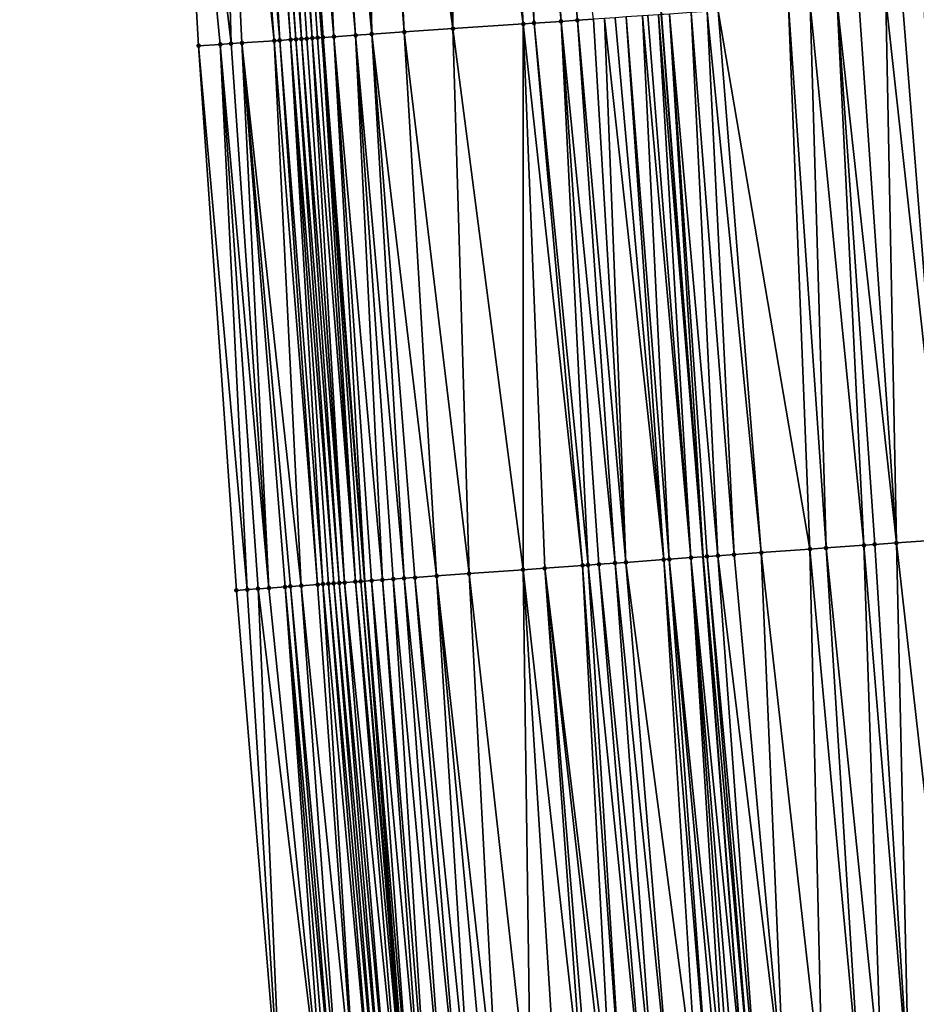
# Model space of a CAD drawing. Header units: feet. Extents: x 2004186 to 2014793, y 836912 to 864902.
# Tile 111 of 256: x 2010492 to 2010525, y 840313 to 840349. Entities that reach past the tile are written whole.
import ezdxf

# ---------------------------------------------------------------- set-up
doc = ezdxf.new("R2010")
doc.units = ezdxf.units.FT
doc.header["$LTSCALE"] = 100
doc.header["$MEASUREMENT"] = 0
for name, color, linetype, lineweight in [('EP_Travel Lane', 5, 'Continuous', 40), ('GPL_Skip Line', 2, 'Continuous', 40), ('Road Shots', 4, 'Continuous', 200), ('Road X-Section', 30, 'Continuous', 13)]:
    doc.layers.add(name, color=color, linetype=linetype, lineweight=lineweight)
doc.layers.add('I-77 SB_MM21-27-Surface-Border', color=7, linetype='Continuous')
doc.layers.add('I-77 SB_MM21-27-Surface-TIN', color=7, linetype='Continuous')

msp = doc.modelspace()

# ---------------------------------------------------------------- linework, layer by layer
at = {"layer": 'EP_Travel Lane'}
msp.add_polyline3d([(2010520.580631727, 840148.960517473, 330.8006276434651), (2010518.723710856, 840168.8715970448, 331.1408981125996), (2010516.885550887, 840188.782045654, 331.4928694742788), (2010515.066247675, 840208.6941621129, 331.8739908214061), (2010513.246823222, 840228.6076257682, 332.2636471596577), (2010511.427394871, 840248.521132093, 332.6451681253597), (2010509.608046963, 840268.4337579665, 333.0351492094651), (2010507.912641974, 840288.3584218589, 333.4113013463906), (2010506.343398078, 840308.2945219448, 333.799216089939), (2010504.733260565, 840328.7505417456, 334.1629702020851), (2010503.155626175, 840348.7936250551, 334.5633042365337), (2010501.586472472, 840368.7289653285, 334.928000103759), (2010500.115566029, 840388.6719303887, 335.2971188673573), (2010498.744698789, 840408.6215396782, 335.6317146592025), (2010497.373957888, 840428.5697955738, 336.0304169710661), (2010496.003163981, 840448.5188228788, 336.4256112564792), (2010494.63237622, 840468.467760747, 336.7968559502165), (2010493.315483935, 840488.4208000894, 337.180415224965)], dxfattribs=at)
at = {"layer": 'GPL_Skip Line'}
msp.add_polyline3d([(2010532.85972294, 840150.1082134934, 330.6014254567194), (2010530.973929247, 840170.0159909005, 330.96115323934), (2010529.08823971, 840189.9226687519, 331.3112808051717), (2010527.202697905, 840209.82778705, 331.7282210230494), (2010525.316973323, 840229.7348348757, 332.1254886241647), (2010523.492174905, 840249.6479030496, 332.4954103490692), (2010521.841065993, 840269.5770501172, 332.8442621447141), (2010520.303557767, 840289.51656089, 333.2134123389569), (2010518.766071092, 840309.4557921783, 333.6050861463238), (2010517.209103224, 840329.6476695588, 333.9935661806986), (2010515.667649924, 840349.638342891, 334.3623856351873), (2010514.130258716, 840369.5763360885, 334.7117443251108), (2010512.592855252, 840389.5144882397, 335.0864436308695), (2010511.141634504, 840409.4577796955, 335.4749569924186), (2010509.806603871, 840429.4092731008, 335.8438512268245), (2010508.500647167, 840449.3631175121, 336.2124749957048), (2010507.194769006, 840469.3157618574, 336.6134243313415), (2010505.888818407, 840489.2695129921, 336.9922419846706)], dxfattribs=at)
at = {"layer": 'I-77 SB_MM21-27-Surface-Border', "color": 3, "linetype": 'ByBlock', "lineweight": -2}
msp.add_polyline3d([(2010517.527342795, 840148.6753440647, 330.8388022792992), (2010516.667938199, 840168.6794327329, 331.1779523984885), (2010514.414838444, 840188.5507729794, 331.5455972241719), (2010511.763433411, 840208.3853299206, 331.9301221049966), (2010509.709331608, 840228.2767221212, 332.3323748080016), (2010507.456085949, 840248.1496283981, 332.7279914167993), (2010505.402032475, 840268.0405018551, 333.1095503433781), (2010503.547095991, 840287.9501496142, 333.493768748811), (2010501.692177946, 840307.859599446, 333.8782536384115), (2010499.996913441, 840328.4090878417, 334.272741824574), (2010498.602398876, 840348.4860551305, 334.6459910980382), (2010497.460702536, 840368.4505061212, 334.9859638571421), (2010496.119382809, 840388.4026398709, 335.3330640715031), (2010495.775873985, 840408.4209119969, 335.6894250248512), (2010495.432408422, 840428.4385406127, 336.0675645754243), (2010493.292972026, 840448.3357993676, 336.4682485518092), (2010492.749924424, 840468.3404957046, 336.8345758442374), (2010492.007273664, 840488.3325739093, 337.1956620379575)], dxfattribs=at)
at = {"layer": 'I-77 SB_MM21-27-Surface-TIN', "color": 128, "linetype": 'ByBlock', "lineweight": -2}
for points in [[(2010510.032086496, 840369.299221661, 334.7966946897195), (2010509.433448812, 840369.2588118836, 334.8054288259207), (2010510.974261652, 840349.3209331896, 334.4685288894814)], [(2010510.630725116, 840369.3396175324, 334.7886989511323), (2010510.032086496, 840369.299221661, 334.7966946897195), (2010511.97199023, 840349.3882961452, 334.4522926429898)], [(2010510.032086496, 840369.299221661, 334.7966946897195), (2010510.974261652, 840349.3209331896, 334.4685288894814), (2010511.97199023, 840349.3882961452, 334.4522926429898)], [(2010510.630725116, 840369.3396175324, 334.7886989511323), (2010512.570630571, 840349.4286664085, 334.4452341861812), (2010513.169265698, 840349.4691142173, 334.4337960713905)], [(2010510.630725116, 840369.3396175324, 334.7886989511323), (2010511.97199023, 840349.3882961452, 334.4522926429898), (2010512.570630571, 840349.4286664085, 334.4452341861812)], [(2010504.644388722, 840368.9349180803, 334.9079888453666), (2010503.048022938, 840368.8271382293, 334.9323654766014), (2010504.987900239, 840348.9166058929, 334.5743935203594)], [(2010505.243018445, 840368.9754462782, 334.8929666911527), (2010504.644388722, 840368.9349180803, 334.9079888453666), (2010506.185176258, 840348.9974157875, 334.5563588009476)], [(2010504.644388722, 840368.9349180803, 334.9079888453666), (2010504.987900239, 840348.9166058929, 334.5743935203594), (2010506.185176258, 840348.9974157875, 334.5563588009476)], [(2010506.440284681, 840369.0564016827, 334.8682849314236), (2010505.243018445, 840368.9754462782, 334.8929666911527), (2010507.981080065, 840349.11878264, 334.5207214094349)], [(2010505.243018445, 840368.9754462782, 334.8929666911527), (2010506.185176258, 840348.9974157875, 334.5563588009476), (2010507.981080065, 840349.11878264, 334.5207214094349)], [(2010507.837087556, 840369.1509646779, 334.8333819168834), (2010506.440284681, 840369.0564016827, 334.8682849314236), (2010507.981080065, 840349.11878264, 334.5207214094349)], [(2010509.034361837, 840369.2318004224, 334.8150539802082), (2010507.837087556, 840369.1509646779, 334.8333819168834), (2010510.575169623, 840349.2939968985, 334.4745212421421)], [(2010507.837087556, 840369.1509646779, 334.8333819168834), (2010507.981080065, 840349.11878264, 334.5207214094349), (2010510.575169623, 840349.2939968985, 334.4745212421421)], [(2010509.433448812, 840369.2588118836, 334.8054288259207), (2010509.034361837, 840369.2318004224, 334.8150539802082), (2010510.575169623, 840349.2939968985, 334.4745212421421)], [(2010509.433448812, 840369.2588118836, 334.8054288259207), (2010510.575169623, 840349.2939968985, 334.4745212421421), (2010510.974261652, 840349.3209331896, 334.4685288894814)], [(2010499.25662991, 840368.5715224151, 334.9710735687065), (2010497.460702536, 840368.4505061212, 334.9859638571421), (2010499.79968009, 840348.56678774, 334.6323213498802)], [(2010499.855270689, 840368.6118861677, 334.9647832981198), (2010499.25662991, 840368.5715224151, 334.9710735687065), (2010501.396057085, 840348.6744008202, 334.6158119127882)], [(2010499.25662991, 840368.5715224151, 334.9710735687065), (2010500.198777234, 840348.5936479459, 334.6306261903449), (2010501.396057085, 840348.6744008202, 334.6158119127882)], [(2010499.25662991, 840368.5715224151, 334.9710735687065), (2010499.79968009, 840348.56678774, 334.6323213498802), (2010500.198777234, 840348.5936479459, 334.6306261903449)], [(2010500.453916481, 840368.6521753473, 334.9624527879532), (2010499.855270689, 840368.6118861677, 334.9647832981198), (2010501.59560529, 840348.6878363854, 334.6146558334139)], [(2010499.855270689, 840368.6118861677, 334.9647832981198), (2010501.396057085, 840348.6744008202, 334.6158119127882), (2010501.59560529, 840348.6878363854, 334.6146558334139)], [(2010500.653462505, 840368.6656433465, 334.9596437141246), (2010500.453916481, 840368.6521753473, 334.9624527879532), (2010501.994709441, 840348.7145923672, 334.6188471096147)], [(2010500.453916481, 840368.6521753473, 334.9624527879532), (2010501.59560529, 840348.6878363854, 334.6146558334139), (2010501.994709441, 840348.7145923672, 334.6188471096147)], [(2010500.853003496, 840368.6791862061, 334.952859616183), (2010500.653462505, 840368.6656433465, 334.9596437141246), (2010502.194255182, 840348.7280645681, 334.6156218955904)], [(2010500.653462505, 840368.6656433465, 334.9596437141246), (2010501.994709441, 840348.7145923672, 334.6188471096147), (2010502.194255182, 840348.7280645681, 334.6156218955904)], [(2010501.252074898, 840368.7064293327, 334.9309332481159), (2010500.853003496, 840368.6791862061, 334.952859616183), (2010502.39379169, 840348.7416741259, 334.6046389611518)], [(2010500.853003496, 840368.6791862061, 334.952859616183), (2010502.194255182, 840348.7280645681, 334.6156218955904), (2010502.39379169, 840348.7416741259, 334.6046389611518)], [(2010501.451618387, 840368.7199350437, 334.9261217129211), (2010501.252074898, 840368.7064293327, 334.9309332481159), (2010502.79285051, 840348.7691044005, 334.570747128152)], [(2010501.252074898, 840368.7064293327, 334.9309332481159), (2010502.593322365, 840348.7553704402, 334.5887561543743), (2010502.79285051, 840348.7691044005, 334.570747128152)], [(2010501.252074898, 840368.7064293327, 334.9309332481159), (2010502.39379169, 840348.7416741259, 334.6046389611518), (2010502.593322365, 840348.7553704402, 334.5887561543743)], [(2010501.451618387, 840368.7199350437, 334.9261217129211), (2010502.79285051, 840348.7691044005, 334.570747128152), (2010501.586472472, 840368.7289653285, 334.928000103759)], [(2010501.850724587, 840368.7466605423, 334.9316808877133), (2010501.586472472, 840368.7289653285, 334.928000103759), (2010503.155626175, 840348.7936250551, 334.5633042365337)], [(2010502.992390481, 840348.7826624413, 334.5626738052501), (2010503.155626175, 840348.7936250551, 334.5633042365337), (2010501.586472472, 840368.7289653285, 334.928000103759)], [(2010502.992390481, 840348.7826624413, 334.5626738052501), (2010501.586472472, 840368.7289653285, 334.928000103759), (2010502.79285051, 840348.7691044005, 334.570747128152)], [(2010502.648923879, 840368.8003065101, 334.9324465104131), (2010501.850724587, 840368.7466605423, 334.9316808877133), (2010503.591047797, 840348.8227801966, 334.5698766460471)], [(2010501.850724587, 840368.7466605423, 334.9316808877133), (2010503.191940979, 840348.7960638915, 334.5634444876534), (2010503.591047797, 840348.8227801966, 334.5698766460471)], [(2010501.850724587, 840368.7466605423, 334.9316808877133), (2010503.155626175, 840348.7936250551, 334.5633042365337), (2010503.191940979, 840348.7960638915, 334.5634444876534)], [(2010503.048022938, 840368.8271382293, 334.9323654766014), (2010502.648923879, 840368.8003065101, 334.9324465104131), (2010504.389256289, 840348.8762893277, 334.5784191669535)], [(2010502.648923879, 840368.8003065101, 334.9324465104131), (2010503.591047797, 840348.8227801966, 334.5698766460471), (2010504.389256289, 840348.8762893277, 334.5784191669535)], [(2010503.048022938, 840368.8271382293, 334.9323654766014), (2010504.389256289, 840348.8762893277, 334.5784191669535), (2010504.987900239, 840348.9166058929, 334.5743935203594)], [(2010497.460702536, 840368.4505061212, 334.9859638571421), (2010499.400585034, 840348.5398964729, 334.635770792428), (2010499.79968009, 840348.56678774, 334.6323213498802)], [(2010497.460702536, 840368.4505061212, 334.9859638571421), (2010498.602398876, 840348.4860551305, 334.6459910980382), (2010499.400585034, 840348.5398964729, 334.635770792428)], [(2010522.148820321, 840350.0754191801, 334.2855031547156), (2010521.151092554, 840350.0080441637, 334.3024205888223), (2010523.137111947, 840330.0737973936, 333.9209637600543)], [(2010522.947002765, 840350.129315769, 334.272162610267), (2010522.148820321, 840350.0754191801, 334.2855031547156), (2010524.33401381, 840330.1599722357, 333.8991226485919)], [(2010522.148820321, 840350.0754191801, 334.2855031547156), (2010523.536080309, 840330.102507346, 333.9144736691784), (2010524.33401381, 840330.1599722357, 333.8991226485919)], [(2010522.148820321, 840350.0754191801, 334.2855031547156), (2010523.137111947, 840330.0737973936, 333.9209637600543), (2010523.536080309, 840330.102507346, 333.9144736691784)], [(2010523.944734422, 840350.19663291, 334.2585138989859), (2010522.947002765, 840350.129315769, 334.272162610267), (2010524.33401381, 840330.1599722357, 333.8991226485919)], [(2010524.543373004, 840350.2370293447, 334.2499773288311), (2010523.944734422, 840350.19663291, 334.2585138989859), (2010526.129379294, 840330.2890573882, 333.8756950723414)], [(2010523.944734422, 840350.19663291, 334.2585138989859), (2010524.33401381, 840330.1599722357, 333.8991226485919), (2010526.129379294, 840330.2890573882, 333.8756950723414)], [(2010525.341555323, 840350.2909277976, 334.2365315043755), (2010524.543373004, 840350.2370293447, 334.2499773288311), (2010526.129379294, 840330.2890573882, 333.8756950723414)], [(2010516.761067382, 840349.711936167, 334.3575373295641), (2010515.962876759, 840349.65816123, 334.3640071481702), (2010517.751017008, 840329.6865208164, 333.9923595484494)], [(2010517.359705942, 840349.7523329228, 334.3489826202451), (2010516.761067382, 840349.711936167, 334.3575373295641), (2010518.349473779, 840329.7295267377, 333.9857341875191)], [(2010516.761067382, 840349.711936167, 334.3575373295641), (2010517.751017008, 840329.6865208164, 333.9923595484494), (2010518.349473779, 840329.7295267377, 333.9857341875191)], [(2010517.758797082, 840349.7792824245, 334.3422441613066), (2010517.359705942, 840349.7523329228, 334.3489826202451), (2010519.346894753, 840329.8013006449, 333.9695602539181)], [(2010517.359705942, 840349.7523329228, 334.3489826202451), (2010518.349473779, 840329.7295267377, 333.9857341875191), (2010519.346894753, 840329.8013006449, 333.9695602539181)], [(2010520.352901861, 840349.9542702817, 334.308830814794), (2010517.758797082, 840349.7792824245, 334.3422441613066), (2010521.14225853, 840329.9304096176, 333.9448772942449)], [(2010517.758797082, 840349.7792824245, 334.3422441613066), (2010519.346894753, 840329.8013006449, 333.9695602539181), (2010521.14225853, 840329.9304096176, 333.9448772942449)], [(2010521.151092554, 840350.0080441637, 334.3024205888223), (2010520.352901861, 840349.9542702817, 334.308830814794), (2010521.740712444, 840329.9734554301, 333.9361495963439)], [(2010520.352901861, 840349.9542702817, 334.308830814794), (2010521.14225853, 840329.9304096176, 333.9448772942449), (2010521.740712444, 840329.9734554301, 333.9361495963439)], [(2010521.151092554, 840350.0080441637, 334.3024205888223), (2010521.740712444, 840329.9734554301, 333.9361495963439), (2010523.137111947, 840330.0737973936, 333.9209637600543)], [(2010510.974261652, 840349.3209331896, 334.4685288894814), (2010510.575169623, 840349.2939968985, 334.4745212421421), (2010512.763914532, 840329.3276178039, 334.0749935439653)], [(2010511.97199023, 840349.3882961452, 334.4522926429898), (2010510.974261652, 840349.3209331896, 334.4685288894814), (2010512.963400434, 840329.3419487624, 334.0730142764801)], [(2010510.974261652, 840349.3209331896, 334.4685288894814), (2010512.763914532, 840329.3276178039, 334.0749935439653), (2010512.963400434, 840329.3419487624, 334.0730142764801)], [(2010512.570630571, 840349.4286664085, 334.4452341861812), (2010511.97199023, 840349.3882961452, 334.4522926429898), (2010513.960819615, 840329.4137477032, 334.055521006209)], [(2010511.97199023, 840349.3882961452, 334.4522926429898), (2010513.362366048, 840329.3706970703, 334.0645027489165), (2010513.960819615, 840329.4137477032, 334.055521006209)], [(2010511.97199023, 840349.3882961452, 334.4522926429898), (2010512.963400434, 840329.3419487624, 334.0730142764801), (2010513.362366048, 840329.3706970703, 334.0645027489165)], [(2010513.169265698, 840349.4691142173, 334.4337960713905), (2010512.570630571, 840349.4286664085, 334.4452341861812), (2010514.359785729, 840329.4424890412, 334.0473768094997)], [(2010512.570630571, 840349.4286664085, 334.4452341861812), (2010513.960819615, 840329.4137477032, 334.055521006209), (2010514.359785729, 840329.4424890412, 334.0473768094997)], [(2010513.568351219, 840349.4961473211, 334.4223358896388), (2010513.169265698, 840349.4691142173, 334.4337960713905), (2010514.359785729, 840329.4424890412, 334.0473768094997)], [(2010513.967440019, 840349.5231316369, 334.4136311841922), (2010513.568351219, 840349.4961473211, 334.4223358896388), (2010515.756177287, 840329.5429418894, 334.0263471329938)], [(2010513.568351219, 840349.4961473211, 334.4223358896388), (2010514.359785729, 840329.4424890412, 334.0473768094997), (2010515.756177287, 840329.5429418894, 334.0263471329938)], [(2010514.366512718, 840349.5503554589, 334.3913994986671), (2010513.967440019, 840349.5231316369, 334.4136311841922), (2010515.756177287, 840329.5429418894, 334.0263471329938)], [(2010514.965135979, 840349.5909797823, 334.3699920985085), (2010514.366512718, 840349.5503554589, 334.3913994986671), (2010515.955660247, 840329.5573139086, 334.0222038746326)], [(2010514.366512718, 840349.5503554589, 334.3913994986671), (2010515.756177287, 840329.5429418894, 334.0263471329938), (2010515.955660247, 840329.5573139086, 334.0222038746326)], [(2010515.164678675, 840349.6044972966, 334.3642076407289), (2010514.965135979, 840349.5909797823, 334.3699920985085), (2010516.753579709, 840329.6149747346, 333.9965266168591)], [(2010514.965135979, 840349.5909797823, 334.3699920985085), (2010515.955660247, 840329.5573139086, 334.0222038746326), (2010516.753579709, 840329.6149747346, 333.9965266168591)], [(2010515.563774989, 840349.6313698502, 334.3618151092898), (2010515.164678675, 840349.6044972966, 334.3642076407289), (2010516.753579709, 840329.6149747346, 333.9965266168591)], [(2010515.563774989, 840349.6313698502, 334.3618151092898), (2010517.209103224, 840329.6476695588, 333.9935661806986), (2010515.667649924, 840349.638342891, 334.3623856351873)], [(2010515.563774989, 840349.6313698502, 334.3618151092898), (2010516.753579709, 840329.6149747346, 333.9965266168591), (2010517.209103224, 840329.6476695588, 333.9935661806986)], [(2010515.962876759, 840349.65816123, 334.3640071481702), (2010515.667649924, 840349.638342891, 334.3623856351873), (2010517.209103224, 840329.6476695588, 333.9935661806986)], [(2010515.962876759, 840349.65816123, 334.3640071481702), (2010517.209103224, 840329.6476695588, 333.9935661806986), (2010517.352040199, 840329.6579287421, 333.9926372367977)], [(2010515.962876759, 840349.65816123, 334.3640071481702), (2010517.352040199, 840329.6579287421, 333.9926372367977), (2010517.751017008, 840329.6865208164, 333.9923595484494)], [(2010506.185176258, 840348.9974157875, 334.5563588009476), (2010504.987900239, 840348.9166058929, 334.5743935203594), (2010507.377849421, 840328.9399249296, 334.1683290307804)], [(2010507.981080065, 840349.11878264, 334.5207214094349), (2010506.185176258, 840348.9974157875, 334.5563588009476), (2010508.5747531, 840329.0260744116, 334.1478244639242)], [(2010506.185176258, 840348.9974157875, 334.5563588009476), (2010507.377849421, 840328.9399249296, 334.1683290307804), (2010508.5747531, 840329.0260744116, 334.1478244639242)], [(2010510.575169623, 840349.2939968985, 334.4745212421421), (2010507.981080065, 840349.11878264, 334.5207214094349), (2010510.569588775, 840329.1697098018, 334.1108611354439)], [(2010507.981080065, 840349.11878264, 334.5207214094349), (2010508.5747531, 840329.0260744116, 334.1478244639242), (2010510.569588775, 840329.1697098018, 334.1108611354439)], [(2010510.575169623, 840349.2939968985, 334.4745212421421), (2010510.569588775, 840329.1697098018, 334.1108611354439), (2010511.367522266, 840329.2271748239, 334.0955031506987)], [(2010510.575169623, 840349.2939968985, 334.4745212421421), (2010511.367522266, 840329.2271748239, 334.0955031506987), (2010512.763914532, 840329.3276178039, 334.0749935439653)], [(2010500.198777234, 840348.5936479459, 334.6306261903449), (2010499.79968009, 840348.56678774, 334.6323213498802), (2010501.193819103, 840328.4952096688, 334.2536947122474)], [(2010501.396057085, 840348.6744008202, 334.6158119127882), (2010500.198777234, 840348.5936479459, 334.6306261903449), (2010502.390718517, 840328.5814186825, 334.2300526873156)], [(2010500.198777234, 840348.5936479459, 334.6306261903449), (2010501.991764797, 840328.5525043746, 334.2473127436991), (2010502.390718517, 840328.5814186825, 334.2300526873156)], [(2010500.198777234, 840348.5936479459, 334.6306261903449), (2010501.792279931, 840328.5381589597, 334.2500538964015), (2010501.991764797, 840328.5525043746, 334.2473127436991)], [(2010500.198777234, 840348.5936479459, 334.6306261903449), (2010501.193819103, 840328.4952096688, 334.2536947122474), (2010501.792279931, 840328.5381589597, 334.2500538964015)], [(2010501.59560529, 840348.6878363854, 334.6146558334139), (2010501.396057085, 840348.6744008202, 334.6158119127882), (2010502.989176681, 840328.6244051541, 334.2244523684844)], [(2010501.396057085, 840348.6744008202, 334.6158119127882), (2010502.390718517, 840328.5814186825, 334.2300526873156), (2010502.989176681, 840328.6244051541, 334.2244523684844)], [(2010501.994709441, 840348.7145923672, 334.6188471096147), (2010501.59560529, 840348.6878363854, 334.6146558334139), (2010503.188665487, 840328.638695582, 334.2246091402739)], [(2010501.59560529, 840348.6878363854, 334.6146558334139), (2010502.989176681, 840328.6244051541, 334.2244523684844), (2010503.188665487, 840328.638695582, 334.2246091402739)], [(2010502.194255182, 840348.7280645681, 334.6156218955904), (2010501.994709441, 840348.7145923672, 334.6188471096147), (2010503.587647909, 840328.6672093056, 334.2284607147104)], [(2010501.994709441, 840348.7145923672, 334.6188471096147), (2010503.388158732, 840328.6529240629, 334.2280306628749), (2010503.587647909, 840328.6672093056, 334.2284607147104)], [(2010501.994709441, 840348.7145923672, 334.6188471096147), (2010503.188665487, 840328.638695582, 334.2246091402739), (2010503.388158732, 840328.6529240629, 334.2280306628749)], [(2010502.39379169, 840348.7416741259, 334.6046389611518), (2010502.194255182, 840348.7280645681, 334.6156218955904), (2010503.787127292, 840328.6816312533, 334.2216861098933)], [(2010502.194255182, 840348.7280645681, 334.6156218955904), (2010503.587647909, 840328.6672093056, 334.2284607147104), (2010503.787127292, 840328.6816312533, 334.2216861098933)], [(2010502.593322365, 840348.7553704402, 334.5887561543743), (2010502.39379169, 840348.7416741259, 334.6046389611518), (2010503.986598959, 840328.6961608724, 334.2092370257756)], [(2010502.39379169, 840348.7416741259, 334.6046389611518), (2010503.787127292, 840328.6816312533, 334.2216861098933), (2010503.986598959, 840328.6961608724, 334.2092370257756)], [(2010502.79285051, 840348.7691044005, 334.570747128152), (2010502.593322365, 840348.7553704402, 334.5887561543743), (2010503.986598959, 840328.6961608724, 334.2092370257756)], [(2010502.992390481, 840348.7826624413, 334.5626738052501), (2010502.79285051, 840348.7691044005, 334.570747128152), (2010504.385527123, 840328.7254318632, 334.1731790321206)], [(2010502.79285051, 840348.7691044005, 334.570747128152), (2010503.986598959, 840328.6961608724, 334.2092370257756), (2010504.385527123, 840328.7254318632, 334.1731790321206)], [(2010502.992390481, 840348.7826624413, 334.5626738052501), (2010504.385527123, 840328.7254318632, 334.1731790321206), (2010503.155626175, 840348.7936250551, 334.5633042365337)], [(2010503.191940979, 840348.7960638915, 334.5634444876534), (2010503.155626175, 840348.7936250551, 334.5633042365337), (2010504.733260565, 840328.7505417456, 334.1629702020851)], [(2010504.585000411, 840328.7399388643, 334.161921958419), (2010504.733260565, 840328.7505417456, 334.1629702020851), (2010503.155626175, 840348.7936250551, 334.5633042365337)], [(2010504.585000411, 840328.7399388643, 334.161921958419), (2010503.155626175, 840348.7936250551, 334.5633042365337), (2010504.385527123, 840328.7254318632, 334.1731790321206)], [(2010503.591047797, 840348.8227801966, 334.5698766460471), (2010503.191940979, 840348.7960638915, 334.5634444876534), (2010504.733260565, 840328.7505417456, 334.1629702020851)], [(2010504.389256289, 840348.8762893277, 334.5784191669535), (2010503.591047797, 840348.8227801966, 334.5698766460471), (2010505.382965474, 840328.7969632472, 334.1697865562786)], [(2010503.591047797, 840348.8227801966, 334.5698766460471), (2010504.733260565, 840328.7505417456, 334.1629702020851), (2010504.983981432, 840328.768472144, 334.1647428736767)], [(2010503.591047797, 840348.8227801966, 334.5698766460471), (2010504.983981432, 840328.768472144, 334.1647428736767), (2010505.382965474, 840328.7969632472, 334.1697865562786)], [(2010504.987900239, 840348.9166058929, 334.5743935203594), (2010504.389256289, 840348.8762893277, 334.5784191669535), (2010506.180942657, 840328.8538184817, 334.1865656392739)], [(2010504.389256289, 840348.8762893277, 334.5784191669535), (2010505.78195677, 840328.825353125, 334.1801650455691), (2010506.180942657, 840328.8538184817, 334.1865656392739)], [(2010504.389256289, 840348.8762893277, 334.5784191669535), (2010505.382965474, 840328.7969632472, 334.1697865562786), (2010505.78195677, 840328.825353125, 334.1801650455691)], [(2010504.987900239, 840348.9166058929, 334.5743935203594), (2010506.579916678, 840328.8824494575, 334.1842377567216), (2010507.377849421, 840328.9399249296, 334.1683290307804)], [(2010504.987900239, 840348.9166058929, 334.5743935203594), (2010506.180942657, 840328.8538184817, 334.1865656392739), (2010506.579916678, 840328.8824494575, 334.1842377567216)], [(2010499.400585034, 840348.5398964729, 334.635770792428), (2010498.602398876, 840348.4860551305, 334.6459910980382), (2010500.395881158, 840328.4378068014, 334.2657770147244)], [(2010498.602398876, 840348.4860551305, 334.6459910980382), (2010499.996913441, 840328.4090878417, 334.272741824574), (2010500.395881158, 840328.4378068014, 334.2657770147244)], [(2010499.79968009, 840348.56678774, 334.6323213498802), (2010499.400585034, 840348.5398964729, 334.635770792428), (2010501.193819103, 840328.4952096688, 334.2536947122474)], [(2010499.400585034, 840348.5398964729, 334.635770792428), (2010500.794852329, 840328.4664775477, 334.2613531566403), (2010501.193819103, 840328.4952096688, 334.2536947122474)], [(2010499.400585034, 840348.5398964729, 334.635770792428), (2010500.395881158, 840328.4378068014, 334.2657770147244), (2010500.794852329, 840328.4664775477, 334.2613531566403)], [(2010523.137111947, 840330.0737973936, 333.9209637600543), (2010521.740712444, 840329.9734554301, 333.9361495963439), (2010523.795834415, 840309.9256136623, 333.5445210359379)], [(2010523.536080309, 840330.102507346, 333.9144736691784), (2010523.137111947, 840330.0737973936, 333.9209637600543), (2010524.791496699, 840310.0186550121, 333.5306167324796)], [(2010523.137111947, 840330.0737973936, 333.9209637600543), (2010523.795834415, 840309.9256136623, 333.5445210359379), (2010524.791496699, 840310.0186550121, 333.5306167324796)], [(2010524.33401381, 840330.1599722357, 333.8991226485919), (2010523.536080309, 840330.102507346, 333.9144736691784), (2010524.791496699, 840310.0186550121, 333.5306167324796)], [(2010526.129379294, 840330.2890573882, 333.8756950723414), (2010524.33401381, 840330.1599722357, 333.8991226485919), (2010526.583681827, 840310.1862043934, 333.5018044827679)], [(2010524.33401381, 840330.1599722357, 333.8991226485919), (2010524.791496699, 840310.0186550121, 333.5306167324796), (2010526.583681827, 840310.1862043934, 333.5018044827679)], [(2010518.349473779, 840329.7295267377, 333.9857341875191), (2010517.751017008, 840329.6865208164, 333.9923595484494), (2010520.211458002, 840309.5905809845, 333.5988087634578)], [(2010519.346894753, 840329.8013006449, 333.9695602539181), (2010518.349473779, 840329.7295267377, 333.9857341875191), (2010520.211458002, 840309.5905809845, 333.5988087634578)], [(2010521.14225853, 840329.9304096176, 333.9448772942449), (2010519.346894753, 840329.8013006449, 333.9695602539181), (2010521.605373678, 840309.7209625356, 333.5730987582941)], [(2010519.346894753, 840329.8013006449, 333.9695602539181), (2010520.211458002, 840309.5905809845, 333.5988087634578), (2010521.605373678, 840309.7209625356, 333.5730987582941)], [(2010521.740712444, 840329.9734554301, 333.9361495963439), (2010521.14225853, 840329.9304096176, 333.9448772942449), (2010522.99930342, 840309.8511931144, 333.5550117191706)], [(2010521.14225853, 840329.9304096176, 333.9448772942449), (2010521.605373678, 840309.7209625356, 333.5730987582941), (2010522.99930342, 840309.8511931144, 333.5550117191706)], [(2010521.740712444, 840329.9734554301, 333.9361495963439), (2010522.99930342, 840309.8511931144, 333.5550117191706), (2010523.795834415, 840309.9256136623, 333.5445210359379)], [(2010512.963400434, 840329.3419487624, 334.0730142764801), (2010512.763914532, 840329.3276178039, 334.0749935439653), (2010514.237484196, 840309.0323339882, 333.6821789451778)], [(2010513.362366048, 840329.3706970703, 334.0645027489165), (2010512.963400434, 840329.3419487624, 334.0730142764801), (2010515.034016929, 840309.1067358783, 333.6726303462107)], [(2010512.963400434, 840329.3419487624, 334.0730142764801), (2010514.237484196, 840309.0323339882, 333.6821789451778), (2010515.034016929, 840309.1067358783, 333.6726303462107)], [(2010513.960819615, 840329.4137477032, 334.055521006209), (2010513.362366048, 840329.3706970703, 334.0645027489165), (2010515.432277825, 840309.1439955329, 333.6648916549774)], [(2010513.362366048, 840329.3706970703, 334.0645027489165), (2010515.034016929, 840309.1067358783, 333.6726303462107), (2010515.432277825, 840309.1439955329, 333.6648916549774)], [(2010514.359785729, 840329.4424890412, 334.0473768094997), (2010513.960819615, 840329.4137477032, 334.055521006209), (2010516.029677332, 840309.199797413, 333.6577068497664)], [(2010513.960819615, 840329.4137477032, 334.055521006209), (2010515.432277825, 840309.1439955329, 333.6648916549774), (2010516.029677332, 840309.199797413, 333.6577068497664)], [(2010515.756177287, 840329.5429418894, 334.0263471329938), (2010514.359785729, 840329.4424890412, 334.0473768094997), (2010517.025336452, 840309.2928727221, 333.6420878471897)], [(2010514.359785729, 840329.4424890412, 334.0473768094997), (2010516.029677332, 840309.199797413, 333.6577068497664), (2010517.025336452, 840309.2928727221, 333.6420878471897)], [(2010515.955660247, 840329.5573139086, 334.0222038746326), (2010515.756177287, 840329.5429418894, 334.0263471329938), (2010517.42360383, 840309.3300628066, 333.637861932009)], [(2010515.756177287, 840329.5429418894, 334.0263471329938), (2010517.025336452, 840309.2928727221, 333.6420878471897), (2010517.42360383, 840309.3300628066, 333.637861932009)], [(2010516.753579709, 840329.6149747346, 333.9965266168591), (2010515.955660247, 840329.5573139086, 334.0222038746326), (2010518.020987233, 840309.3860375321, 333.6219497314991)], [(2010515.955660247, 840329.5573139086, 334.0222038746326), (2010517.821862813, 840309.3673430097, 333.6290856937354), (2010518.020987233, 840309.3860375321, 333.6219497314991)], [(2010515.955660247, 840329.5573139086, 334.0222038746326), (2010517.42360383, 840309.3300628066, 333.637861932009), (2010517.821862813, 840309.3673430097, 333.6290856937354)], [(2010516.753579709, 840329.6149747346, 333.9965266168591), (2010518.766071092, 840309.4557921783, 333.6050861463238), (2010517.209103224, 840329.6476695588, 333.9935661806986)], [(2010516.753579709, 840329.6149747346, 333.9965266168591), (2010518.41923179, 840309.4234725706, 333.605355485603), (2010518.766071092, 840309.4557921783, 333.6050861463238)], [(2010516.753579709, 840329.6149747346, 333.9965266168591), (2010518.220104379, 840309.4048101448, 333.6108708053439), (2010518.41923179, 840309.4234725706, 333.605355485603)], [(2010516.753579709, 840329.6149747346, 333.9965266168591), (2010518.020987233, 840309.3860375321, 333.6219497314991), (2010518.220104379, 840309.4048101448, 333.6108708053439)], [(2010517.352040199, 840329.6579287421, 333.9926372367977), (2010517.209103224, 840329.6476695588, 333.9935661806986), (2010519.016643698, 840309.479141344, 333.6048915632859)], [(2010519.016643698, 840309.479141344, 333.6048915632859), (2010517.209103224, 840329.6476695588, 333.9935661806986), (2010518.766071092, 840309.4557921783, 333.6050861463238)], [(2010517.751017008, 840329.6865208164, 333.9923595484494), (2010517.352040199, 840329.6579287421, 333.9926372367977), (2010519.215783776, 840309.4976678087, 333.6062412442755)], [(2010517.352040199, 840329.6579287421, 333.9926372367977), (2010519.016643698, 840309.479141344, 333.6048915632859), (2010519.215783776, 840309.4976678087, 333.6062412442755)], [(2010517.751017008, 840329.6865208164, 333.9923595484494), (2010519.215783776, 840309.4976678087, 333.6062412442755), (2010520.211458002, 840309.5905809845, 333.5988087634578)], [(2010508.5747531, 840329.0260744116, 334.1478244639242), (2010507.377849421, 840328.9399249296, 334.1683290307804), (2010509.657466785, 840308.604031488, 333.7619071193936)], [(2010510.569588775, 840329.1697098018, 334.1108611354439), (2010508.5747531, 840329.0260744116, 334.1478244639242), (2010510.852256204, 840308.7157382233, 333.7423380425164)], [(2010508.5747531, 840329.0260744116, 334.1478244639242), (2010509.657466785, 840308.604031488, 333.7619071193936), (2010510.852256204, 840308.7157382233, 333.7423380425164)], [(2010511.367522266, 840329.2271748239, 334.0955031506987), (2010510.569588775, 840329.1697098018, 334.1108611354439), (2010512.843557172, 840308.9020742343, 333.7017391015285)], [(2010510.569588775, 840329.1697098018, 334.1108611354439), (2010511.847908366, 840308.8088882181, 333.7229479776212), (2010512.843557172, 840308.9020742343, 333.7017391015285)], [(2010510.569588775, 840329.1697098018, 334.1108611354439), (2010510.852256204, 840308.7157382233, 333.7423380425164), (2010511.847908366, 840308.8088882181, 333.7229479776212)], [(2010512.763914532, 840329.3276178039, 334.0749935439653), (2010511.367522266, 840329.2271748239, 334.0955031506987), (2010513.839211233, 840308.9952038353, 333.6833787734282)], [(2010511.367522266, 840329.2271748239, 334.0955031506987), (2010513.640081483, 840308.9765665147, 333.6876264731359), (2010513.839211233, 840308.9952038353, 333.6833787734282)], [(2010511.367522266, 840329.2271748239, 334.0955031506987), (2010513.042683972, 840308.9207432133, 333.6958928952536), (2010513.640081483, 840308.9765665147, 333.6876264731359)], [(2010511.367522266, 840329.2271748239, 334.0955031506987), (2010512.843557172, 840308.9020742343, 333.7017391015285), (2010513.042683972, 840308.9207432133, 333.6958928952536)], [(2010512.763914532, 840329.3276178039, 334.0749935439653), (2010513.839211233, 840308.9952038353, 333.6833787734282), (2010514.237484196, 840309.0323339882, 333.6821789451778)], [(2010502.989176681, 840328.6244051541, 334.2244523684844), (2010502.390718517, 840328.5814186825, 334.2300526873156), (2010504.480038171, 840308.1200526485, 333.8424812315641)], [(2010503.188665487, 840328.638695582, 334.2246091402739), (2010502.989176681, 840328.6244051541, 334.2244523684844), (2010504.480038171, 840308.1200526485, 333.8424812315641)], [(2010503.388158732, 840328.6529240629, 334.2280306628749), (2010503.188665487, 840328.638695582, 334.2246091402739), (2010505.077454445, 840308.175674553, 333.8443838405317)], [(2010503.188665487, 840328.638695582, 334.2246091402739), (2010504.480038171, 840308.1200526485, 333.8424812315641), (2010505.077454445, 840308.175674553, 333.8443838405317)], [(2010503.587647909, 840328.6672093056, 334.2284607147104), (2010503.388158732, 840328.6529240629, 334.2280306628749), (2010505.276587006, 840308.1942817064, 333.8416593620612)], [(2010503.388158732, 840328.6529240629, 334.2280306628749), (2010505.077454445, 840308.175674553, 333.8443838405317), (2010505.276587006, 840308.1942817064, 333.8416593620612)], [(2010503.787127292, 840328.6816312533, 334.2216861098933), (2010503.587647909, 840328.6672093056, 334.2284607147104), (2010505.475712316, 840308.2129666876, 333.8350051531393)], [(2010503.587647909, 840328.6672093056, 334.2284607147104), (2010505.276587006, 840308.1942817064, 333.8416593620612), (2010505.475712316, 840308.2129666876, 333.8350051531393)], [(2010503.986598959, 840328.6961608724, 334.2092370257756), (2010503.787127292, 840328.6816312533, 334.2216861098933), (2010505.674829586, 840308.2317379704, 333.8239933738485)], [(2010503.787127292, 840328.6816312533, 334.2216861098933), (2010505.475712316, 840308.2129666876, 333.8350051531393), (2010505.674829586, 840308.2317379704, 333.8239933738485)], [(2010504.385527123, 840328.7254318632, 334.1731790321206), (2010503.986598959, 840328.6961608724, 334.2092370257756), (2010506.073056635, 840308.2693609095, 333.7979115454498)], [(2010503.986598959, 840328.6961608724, 334.2092370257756), (2010505.674829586, 840308.2317379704, 333.8239933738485), (2010506.073056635, 840308.2693609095, 333.7979115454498)], [(2010504.585000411, 840328.7399388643, 334.161921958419), (2010504.385527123, 840328.7254318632, 334.1731790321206), (2010506.272194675, 840308.2879092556, 333.7981563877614)], [(2010504.385527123, 840328.7254318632, 334.1731790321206), (2010506.073056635, 840308.2693609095, 333.7979115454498), (2010506.272194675, 840308.2879092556, 333.7981563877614)], [(2010504.585000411, 840328.7399388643, 334.161921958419), (2010506.343398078, 840308.2945219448, 333.799216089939), (2010504.733260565, 840328.7505417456, 334.1629702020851)], [(2010504.585000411, 840328.7399388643, 334.161921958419), (2010506.272194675, 840308.2879092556, 333.7981563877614), (2010506.343398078, 840308.2945219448, 333.799216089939)], [(2010504.983981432, 840328.768472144, 334.1647428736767), (2010504.733260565, 840328.7505417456, 334.1629702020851), (2010506.471337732, 840308.306403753, 333.8011201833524)], [(2010506.471337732, 840308.306403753, 333.8011201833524), (2010504.733260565, 840328.7505417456, 334.1629702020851), (2010506.343398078, 840308.2945219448, 333.799216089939)], [(2010505.382965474, 840328.7969632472, 334.1697865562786), (2010504.983981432, 840328.768472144, 334.1647428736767), (2010506.86959935, 840308.3436556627, 333.7937725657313)], [(2010504.983981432, 840328.768472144, 334.1647428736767), (2010506.471337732, 840308.306403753, 333.8011201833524), (2010506.86959935, 840308.3436556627, 333.7937725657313)], [(2010505.78195677, 840328.825353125, 334.1801650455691), (2010505.382965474, 840328.7969632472, 334.1697865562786), (2010507.06873373, 840308.3622432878, 333.7920341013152)], [(2010505.382965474, 840328.7969632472, 334.1697865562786), (2010506.86959935, 840308.3436556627, 333.7937725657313), (2010507.06873373, 840308.3622432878, 333.7920341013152)], [(2010506.180942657, 840328.8538184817, 334.1865656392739), (2010505.78195677, 840328.825353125, 334.1801650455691), (2010507.666153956, 840308.4178227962, 333.7960774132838)], [(2010505.78195677, 840328.825353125, 334.1801650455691), (2010507.06873373, 840308.3622432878, 333.7920341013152), (2010507.666153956, 840308.4178227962, 333.7960774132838)], [(2010506.579916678, 840328.8824494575, 334.1842377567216), (2010506.180942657, 840328.8538184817, 334.1865656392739), (2010508.263553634, 840308.4736228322, 333.7889857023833)], [(2010506.180942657, 840328.8538184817, 334.1865656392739), (2010507.666153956, 840308.4178227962, 333.7960774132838), (2010508.263553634, 840308.4736228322, 333.7889857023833)], [(2010507.377849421, 840328.9399249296, 334.1683290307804), (2010506.579916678, 840328.8824494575, 334.1842377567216), (2010508.661814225, 840308.5108857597, 333.7810817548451)], [(2010506.579916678, 840328.8824494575, 334.1842377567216), (2010508.263553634, 840308.4736228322, 333.7889857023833), (2010508.661814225, 840308.5108857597, 333.7810817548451)], [(2010507.377849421, 840328.9399249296, 334.1683290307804), (2010509.259208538, 840308.5667433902, 333.7710819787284), (2010509.657466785, 840308.604031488, 333.7619071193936)], [(2010507.377849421, 840328.9399249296, 334.1683290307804), (2010508.661814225, 840308.5108857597, 333.7810817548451), (2010509.259208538, 840308.5667433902, 333.7710819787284)], [(2010500.395881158, 840328.4378068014, 334.2657770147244), (2010499.996913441, 840328.4090878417, 334.272741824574), (2010501.692177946, 840307.859599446, 333.8782536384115)], [(2010500.794852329, 840328.4664775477, 334.2613531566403), (2010500.395881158, 840328.4378068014, 334.2657770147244), (2010501.692177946, 840307.859599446, 333.8782536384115)], [(2010501.193819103, 840328.4952096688, 334.2536947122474), (2010500.794852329, 840328.4664775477, 334.2613531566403), (2010503.285241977, 840308.0084186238, 333.8583789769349)], [(2010500.794852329, 840328.4664775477, 334.2613531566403), (2010501.692177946, 840307.859599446, 333.8782536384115), (2010503.285241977, 840308.0084186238, 333.8583789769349)], [(2010501.792279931, 840328.5381589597, 334.2500538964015), (2010501.193819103, 840328.4952096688, 334.2536947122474), (2010503.285241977, 840308.0084186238, 333.8583789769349)], [(2010501.991764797, 840328.5525043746, 334.2473127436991), (2010501.792279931, 840328.5381589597, 334.2500538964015), (2010503.683509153, 840308.0456108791, 333.8540434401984)], [(2010501.792279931, 840328.5381589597, 334.2500538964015), (2010503.484377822, 840308.0269905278, 333.8574343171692), (2010503.683509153, 840308.0456108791, 333.8540434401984)], [(2010501.792279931, 840328.5381589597, 334.2500538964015), (2010503.285241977, 840308.0084186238, 333.8583789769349), (2010503.484377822, 840308.0269905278, 333.8574343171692)], [(2010502.390718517, 840328.5814186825, 334.2300526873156), (2010501.991764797, 840328.5525043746, 334.2473127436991), (2010503.882634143, 840308.0642992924, 333.8472159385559)], [(2010501.991764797, 840328.5525043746, 334.2473127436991), (2010503.683509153, 840308.0456108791, 333.8540434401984), (2010503.882634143, 840308.0642992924, 333.8472159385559)], [(2010502.390718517, 840328.5814186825, 334.2300526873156), (2010503.882634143, 840308.0642992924, 333.8472159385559), (2010504.480038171, 840308.1200526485, 333.8424812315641)]]:
    msp.add_3dface(points, dxfattribs=at)
at = {"layer": 'Road Shots', "lineweight": 100}
for p in [(2010510.974261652, 840349.3209331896, 334.4685288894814), (2010511.97199023, 840349.3882961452, 334.4522926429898), (2010512.570630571, 840349.4286664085, 334.4452341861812), (2010506.185176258, 840348.9974157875, 334.5563588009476), (2010507.981080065, 840349.11878264, 334.5207214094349), (2010510.575169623, 840349.2939968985, 334.4745212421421), (2010500.198777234, 840348.5936479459, 334.6306261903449), (2010501.396057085, 840348.6744008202, 334.6158119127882), (2010501.59560529, 840348.6878363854, 334.6146558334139), (2010501.994709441, 840348.7145923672, 334.6188471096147), (2010502.194255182, 840348.7280645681, 334.6156218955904), (2010502.39379169, 840348.7416741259, 334.6046389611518), (2010502.593322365, 840348.7553704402, 334.5887561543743), (2010502.79285051, 840348.7691044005, 334.570747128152), (2010502.992390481, 840348.7826624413, 334.5626738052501), (2010503.191940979, 840348.7960638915, 334.5634444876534), (2010503.591047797, 840348.8227801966, 334.5698766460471), (2010504.389256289, 840348.8762893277, 334.5784191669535), (2010504.987900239, 840348.9166058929, 334.5743935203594), (2010498.602398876, 840348.4860551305, 334.6459910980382), (2010499.400585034, 840348.5398964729, 334.635770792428), (2010499.79968009, 840348.56678774, 334.6323213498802), (2010523.137111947, 840330.0737973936, 333.9209637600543), (2010523.536080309, 840330.102507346, 333.9144736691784), (2010524.33401381, 840330.1599722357, 333.8991226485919), (2010518.349473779, 840329.7295267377, 333.9857341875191), (2010519.346894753, 840329.8013006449, 333.9695602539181), (2010521.14225853, 840329.9304096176, 333.9448772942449), (2010521.740712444, 840329.9734554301, 333.9361495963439), (2010512.963400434, 840329.3419487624, 334.0730142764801), (2010513.362366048, 840329.3706970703, 334.0645027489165), (2010513.960819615, 840329.4137477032, 334.055521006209), (2010514.359785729, 840329.4424890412, 334.0473768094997), (2010515.756177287, 840329.5429418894, 334.0263471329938), (2010515.955660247, 840329.5573139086, 334.0222038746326), (2010516.753579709, 840329.6149747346, 333.9965266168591), (2010517.352040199, 840329.6579287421, 333.9926372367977), (2010517.751017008, 840329.6865208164, 333.9923595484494), (2010508.5747531, 840329.0260744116, 334.1478244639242), (2010510.569588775, 840329.1697098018, 334.1108611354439), (2010511.367522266, 840329.2271748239, 334.0955031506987), (2010512.763914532, 840329.3276178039, 334.0749935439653), (2010502.989176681, 840328.6244051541, 334.2244523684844), (2010503.188665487, 840328.638695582, 334.2246091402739), (2010503.388158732, 840328.6529240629, 334.2280306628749), (2010503.587647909, 840328.6672093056, 334.2284607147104), (2010503.787127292, 840328.6816312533, 334.2216861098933), (2010503.986598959, 840328.6961608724, 334.2092370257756), (2010504.385527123, 840328.7254318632, 334.1731790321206), (2010504.585000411, 840328.7399388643, 334.161921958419), (2010504.983981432, 840328.768472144, 334.1647428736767), (2010505.382965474, 840328.7969632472, 334.1697865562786), (2010505.78195677, 840328.825353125, 334.1801650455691), (2010506.180942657, 840328.8538184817, 334.1865656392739), (2010506.579916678, 840328.8824494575, 334.1842377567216), (2010507.377849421, 840328.9399249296, 334.1683290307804), (2010499.996913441, 840328.4090878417, 334.272741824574), (2010500.395881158, 840328.4378068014, 334.2657770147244), (2010500.794852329, 840328.4664775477, 334.2613531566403), (2010501.193819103, 840328.4952096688, 334.2536947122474), (2010501.792279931, 840328.5381589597, 334.2500538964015), (2010501.991764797, 840328.5525043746, 334.2473127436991), (2010502.390718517, 840328.5814186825, 334.2300526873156)]:
    msp.add_point(p, dxfattribs=at)
at = {"layer": 'Road X-Section', "extrusion": (-0.06706492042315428, 0.9975908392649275, 0.01774299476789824), "elevation": 703495.9603200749, "flags": 128}
msp.add_lwpolyline([(-2062337.544231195, -12149.39170110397), (-2062338.344231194, -12149.4019230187), (-2062338.744231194, -12149.40537300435), (-2062339.144231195, -12149.40706843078), (-2062340.344231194, -12149.42188504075), (-2062340.544231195, -12149.42304130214), (-2062340.944231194, -12149.41884936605), (-2062341.144231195, -12149.42207508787), (-2062341.344231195, -12149.4330597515), (-2062341.544231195, -12149.44894505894), (-2062341.744231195, -12149.46695692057), (-2062341.944231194, -12149.47503151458), (-2062342.144231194, -12149.47426071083), (-2062342.544231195, -12149.46782753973), (-2062343.344231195, -12149.45928367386), (-2062343.944231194, -12149.46330995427), (-2062345.144231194, -12149.48134751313), (-2062346.944231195, -12149.51699051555), (-2062349.544231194, -12149.56319795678), (-2062349.944231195, -12149.56919125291), (-2062350.944231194, -12149.58543005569), (-2062351.544231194, -12149.59248962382), (-2062352.144231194, -12149.60392953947), (-2062352.544231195, -12149.61539152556), (-2062352.944231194, -12149.62409760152), (-2062353.344231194, -12149.64633278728), (-2062353.944231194, -12149.66774355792), (-2062354.144231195, -12149.67352892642), (-2062354.544231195, -12149.67592183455), (-2062354.944231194, -12149.67372945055), (-2062355.744231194, -12149.68020028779), (-2062356.344231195, -12149.68875634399), (-2062356.744231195, -12149.69549586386), (-2062359.344231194, -12149.72891447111), (-2062360.144231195, -12149.73532570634), (-2062361.144231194, -12149.75224580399), (-2062361.944231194, -12149.76558844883), (-2062362.944231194, -12149.77923930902), (-2062363.544231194, -12149.78777722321), (-2062364.344231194, -12149.80122516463), (-2062366.344231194, -12149.82508622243), (-2062366.744231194, -12149.83088886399), (-2062368.144231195, -12149.85902649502), (-2062369.744231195, -12149.88548683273), (-2062370.744231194, -12149.89739073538), (-2062371.544231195, -12149.91059782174), (-2062372.344231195, -12149.92583671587), (-2062373.744231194, -12149.94426631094), (-2062374.944231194, -12149.96615148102), (-2062375.944231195, -12149.98283696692), (-2062377.144231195, -12150.00816822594), (-2062377.344231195, -12150.01586542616), (-2062377.744231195, -12150.02578554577), (-2062378.144231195, -12150.04116262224), (-2062378.344231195, -12150.03732603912), (-2062378.544231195, -12150.03069285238), (-2062378.944231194, -12150.03928978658), (-2062379.144231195, -12150.04639733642), (-2062379.544231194, -12150.07229768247), (-2062379.744231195, -12150.08216717), (-2062379.944231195, -12150.08892265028), (-2062380.344231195, -12150.10635194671), (-2062380.544231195, -12150.11115929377), (-2062380.744231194, -12150.11123702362), (-2062380.944231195, -12150.11825386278), (-2062381.544231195, -12150.15177094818), (-2062382.744231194, -12150.2052727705), (-2062384.544231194, -12150.28351869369), (-2062384.744231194, -12150.29060166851), (-2062385.744231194, -12150.3363478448)], dxfattribs=at)
at = {"layer": 'Road X-Section', "extrusion": (-0.0714540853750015, 0.9972625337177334, 0.01901979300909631), "elevation": 694375.9577743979, "flags": 128}
msp.add_lwpolyline([(-2065414.837157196, -12874.94322780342), (-2065415.237157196, -12874.95019387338), (-2065415.637157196, -12874.95461853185), (-2065416.037157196, -12874.96227836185), (-2065416.637157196, -12874.96591983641), (-2065416.837157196, -12874.96866148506), (-2065417.237157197, -12874.98592466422), (-2065417.837157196, -12874.99152599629), (-2065418.037157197, -12874.99136919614), (-2065418.237157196, -12874.9879470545), (-2065418.437157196, -12874.98751692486), (-2065418.637157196, -12874.99429275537), (-2065418.837157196, -12875.00674409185), (-2065419.237157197, -12875.04280860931), (-2065419.437157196, -12875.0540677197), (-2065419.837157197, -12875.05124629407), (-2065420.237157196, -12875.04620169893), (-2065420.637157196, -12875.03582133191), (-2065421.037157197, -12875.02941958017), (-2065421.437157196, -12875.0317478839), (-2065422.237157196, -12875.04765948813), (-2065423.437157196, -12875.06816776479), (-2065425.437157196, -12875.10513778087), (-2065426.237157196, -12875.12049854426), (-2065427.637157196, -12875.14101186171), (-2065427.837157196, -12875.14299148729), (-2065428.237157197, -12875.1515045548), (-2065428.837157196, -12875.16048792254), (-2065429.237157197, -12875.16863359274), (-2065430.637157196, -12875.18966707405), (-2065430.837157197, -12875.19381108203), (-2065431.637157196, -12875.21949298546), (-2065432.237157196, -12875.22338306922), (-2065432.637157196, -12875.22366080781), (-2065433.237157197, -12875.23028736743), (-2065434.237157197, -12875.24646422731), (-2065436.037157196, -12875.27115165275), (-2065436.637157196, -12875.27988092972), (-2065438.037157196, -12875.29506951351), (-2065438.437157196, -12875.30156077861), (-2065439.237157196, -12875.31691457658), (-2065441.037157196, -12875.34034639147), (-2065441.837157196, -12875.35240855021), (-2065442.837157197, -12875.36002579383), (-2065443.237157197, -12875.36638741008), (-2065443.437157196, -12875.37179288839), (-2065443.637157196, -12875.37168706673), (-2065444.037157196, -12875.37717581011), (-2065444.237157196, -12875.38289808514), (-2065446.237157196, -12875.41194763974), (-2065448.437157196, -12875.43958227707), (-2065450.837157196, -12875.48021083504), (-2065452.037157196, -12875.50650417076), (-2065453.037157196, -12875.52429466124), (-2065453.837157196, -12875.53648073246), (-2065454.637157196, -12875.55347816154), (-2065455.037157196, -12875.56717268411), (-2065455.237157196, -12875.57282760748), (-2065455.637157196, -12875.58798869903), (-2065456.037157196, -12875.5894613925), (-2065456.437157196, -12875.60207589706), (-2065456.837157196, -12875.62545857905), (-2065457.837157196, -12875.6685555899), (-2065458.237157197, -12875.6714732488), (-2065459.037157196, -12875.7115067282), (-2065460.037157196, -12875.75616579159), (-2065461.237157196, -12875.80601279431), (-2065463.037157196, -12875.88231323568)], dxfattribs=at)

doc.saveas('drawing.dxf')
